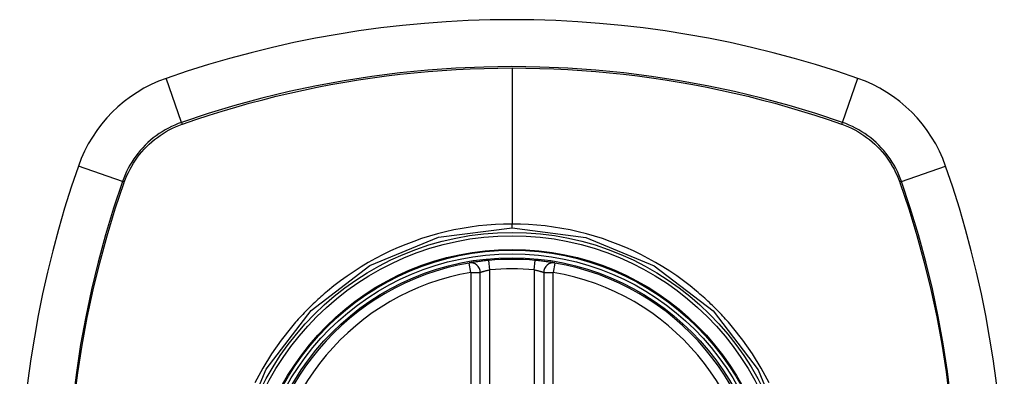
# Model space of a CAD drawing. Header units: inches. Extents: x 14 to 456, y 41 to 215.
# Tile 249 of 256: x 218.881 to 220.101, y 144.616 to 145.059. Entities that reach past the tile are written whole.
import ezdxf

# ---------------------------------------------------------------- set-up
doc = ezdxf.new("R2010")
doc.units = ezdxf.units.IN
doc.header["$MEASUREMENT"] = 0
doc.layers.add('Visible Edges(ANSI)', color=7, linetype='Continuous', lineweight=25)
doc.layers.add('Visible Tangent Edges(ANSI)', color=7, linetype='Continuous', lineweight=25)

msp = doc.modelspace()

# ---------------------------------------------------------------- linework, layer by layer
at = {"layer": 'Visible Edges(ANSI)'}
for p, q in [((219.4518, 144.1517), (219.4518, 144.7453)), ((219.5305, 144.7453), (219.5305, 144.1517))]:
    msp.add_line(p, q, dxfattribs=at)
at = {"layer": 'Visible Edges(ANSI)', "flags": 128}
for points in [[(219.4625, 144.7602), (219.4609, 144.76), (219.4593, 144.7599), (219.4577, 144.7597), (219.4562, 144.7595), (219.4546, 144.7594), (219.4531, 144.7592), (219.4517, 144.759), (219.4503, 144.7588), (219.4489, 144.7586), (219.4476, 144.7585), (219.4463, 144.7583), (219.4452, 144.7581), (219.4441, 144.7579), (219.4431, 144.7578), (219.4421, 144.7576), (219.4413, 144.7575), (219.4405, 144.7574), (219.4398, 144.7573), (219.4393, 144.7572), (219.4388, 144.7571), (219.4384, 144.757), (219.4382, 144.757), (219.438, 144.757), (219.438, 144.7569)], [(219.5443, 144.7569), (219.5443, 144.757), (219.5441, 144.757), (219.5439, 144.757), (219.5435, 144.7571), (219.543, 144.7572), (219.5425, 144.7573), (219.5418, 144.7574), (219.541, 144.7575), (219.5402, 144.7576), (219.5392, 144.7578), (219.5382, 144.7579), (219.5371, 144.7581), (219.5359, 144.7583), (219.5347, 144.7585), (219.5334, 144.7586), (219.532, 144.7588), (219.5306, 144.759), (219.5291, 144.7592), (219.5276, 144.7594), (219.5261, 144.7595), (219.5246, 144.7597), (219.523, 144.7599), (219.5214, 144.76), (219.5198, 144.7602)]]:
    msp.add_lwpolyline(points, dxfattribs=at)
at = {"layer": 'Visible Edges(ANSI)'}
for radius in [0.3199, 0.315]:
    msp.add_circle((219.4912, 144.4485), radius, dxfattribs=at)
for centre, radius, start, end in [((219.4912, 143.7595), 1.2992, 70.7337, 109.2663), ((219.1209, 144.8187), 0.1772, 109.2663, 160.7337), ((219.8614, 144.8187), 0.1772, 19.2663, 70.7337), ((220.1801, 144.4485), 1.2992, 160.7337, 199.2663), ((218.8022, 144.4485), 1.2992, 340.7337, 19.2663), ((219.4912, 144.4485), 0.313, 84.7499, 95.2501), ((219.4912, 144.4485), 0.313, 99.784, 260.216), ((219.44, 144.7453), 0.0118, 0, 99.784), ((219.5423, 144.7453), 0.0118, 80.216, 180), ((219.4912, 144.4485), 0.313, 279.784, 80.216)]:
    msp.add_arc(centre, radius, start, end, dxfattribs=at)
at = {"layer": 'Visible Tangent Edges(ANSI)'}
for p, q in [((219.4912, 144.9989), (219.4912, 144.8053)), ((219.0816, 144.9313), (219.0625, 144.986)), ((219.9007, 144.9313), (219.9198, 144.986)), ((219.0824, 144.9291), (219.0828, 144.9292)), ((219.8995, 144.9292), (219.9, 144.9291)), ((219.0083, 144.8581), (218.9537, 144.8772)), ((219.974, 144.8581), (220.0286, 144.8772)), ((219.0104, 144.8568), (219.0106, 144.8573)), ((219.9717, 144.8573), (219.9719, 144.8568)), ((219.4912, 144.8007), (219.4912, 144.8053)), ((219.44, 144.7453), (219.438, 144.7569)), ((219.4636, 144.7484), (219.4625, 144.7602)), ((219.4636, 144.1486), (219.4636, 144.7484)), ((219.5187, 144.7484), (219.5198, 144.7602)), ((219.5187, 144.7484), (219.5187, 144.1486)), ((219.5443, 144.7569), (219.5423, 144.7453)), ((219.44, 144.7453), (219.4518, 144.7453)), ((219.44, 144.7453), (219.44, 144.1517)), ((219.5305, 144.7453), (219.5423, 144.7453)), ((219.5423, 144.1517), (219.5423, 144.7453))]:
    msp.add_line(p, q, dxfattribs=at)
at = {"layer": 'Visible Tangent Edges(ANSI)', "flags": 128}
for points in [[(219.9007, 144.9313), (219.8678, 144.9423), (219.8346, 144.9523), (219.801, 144.9614), (219.7671, 144.9696), (219.733, 144.9768), (219.6987, 144.9831), (219.6642, 144.9884), (219.6296, 144.9928), (219.5949, 144.9962), (219.5602, 144.9986), (219.5255, 145), (219.4908, 145.0005), (219.4561, 145), (219.4214, 144.9985), (219.3867, 144.9961), (219.3521, 144.9927), (219.3176, 144.9884), (219.2831, 144.983), (219.2489, 144.9768), (219.2149, 144.9695), (219.1811, 144.9614), (219.1476, 144.9523), (219.1145, 144.9423), (219.0816, 144.9313)], [(219.0828, 144.9292), (219.0992, 144.9348), (219.1156, 144.9402), (219.1321, 144.9454), (219.1487, 144.9503), (219.1653, 144.955), (219.1821, 144.9594), (219.1989, 144.9637), (219.2158, 144.9677), (219.2327, 144.9714), (219.2497, 144.9749), (219.2668, 144.9782), (219.2839, 144.9813), (219.301, 144.9841), (219.3182, 144.9866), (219.3354, 144.989), (219.3527, 144.991), (219.37, 144.9929), (219.3873, 144.9945), (219.4046, 144.9958), (219.4219, 144.9969), (219.4392, 144.9978), (219.4565, 144.9984), (219.4738, 144.9987), (219.4912, 144.9989)], [(219.4912, 144.9989), (219.5084, 144.9987), (219.5257, 144.9984), (219.543, 144.9978), (219.5603, 144.9969), (219.5776, 144.9958), (219.5949, 144.9945), (219.6122, 144.9929), (219.6295, 144.9911), (219.6467, 144.989), (219.664, 144.9867), (219.6812, 144.9841), (219.6983, 144.9813), (219.7154, 144.9783), (219.7325, 144.975), (219.7495, 144.9714), (219.7665, 144.9677), (219.7834, 144.9637), (219.8002, 144.9595), (219.8169, 144.955), (219.8336, 144.9503), (219.8502, 144.9454), (219.8667, 144.9402), (219.8831, 144.9349), (219.8995, 144.9292)], [(219.0816, 144.9313), (219.0774, 144.9298), (219.0732, 144.9281), (219.0692, 144.9263), (219.0652, 144.9243), (219.0613, 144.9221), (219.0574, 144.9198), (219.0537, 144.9174), (219.0501, 144.9148), (219.0465, 144.9121), (219.0431, 144.9092), (219.0397, 144.9063), (219.0365, 144.9032), (219.0334, 144.8999), (219.0304, 144.8966), (219.0276, 144.8932), (219.0249, 144.8896), (219.0223, 144.886), (219.0199, 144.8822), (219.0176, 144.8784), (219.0154, 144.8745), (219.0134, 144.8705), (219.0116, 144.8664), (219.0099, 144.8623), (219.0083, 144.8581)], [(219.974, 144.8581), (219.9724, 144.8623), (219.9708, 144.8664), (219.9689, 144.8705), (219.9669, 144.8745), (219.9648, 144.8784), (219.9625, 144.8822), (219.96, 144.886), (219.9574, 144.8896), (219.9547, 144.8932), (219.9519, 144.8966), (219.9489, 144.8999), (219.9458, 144.9032), (219.9426, 144.9063), (219.9393, 144.9092), (219.9358, 144.9121), (219.9323, 144.9148), (219.9286, 144.9174), (219.9249, 144.9198), (219.921, 144.9221), (219.9171, 144.9242), (219.9131, 144.9262), (219.9091, 144.9281), (219.9049, 144.9298), (219.9007, 144.9313)], [(219.0106, 144.8573), (219.0121, 144.8614), (219.0138, 144.8654), (219.0157, 144.8694), (219.0177, 144.8733), (219.0198, 144.8771), (219.0221, 144.8809), (219.0245, 144.8845), (219.027, 144.8881), (219.0296, 144.8915), (219.0324, 144.8949), (219.0353, 144.8981), (219.0384, 144.9013), (219.0415, 144.9043), (219.0448, 144.9072), (219.0481, 144.91), (219.0516, 144.9127), (219.0552, 144.9152), (219.0588, 144.9176), (219.0625, 144.9199), (219.0664, 144.922), (219.0703, 144.924), (219.0742, 144.9258), (219.0783, 144.9275), (219.0824, 144.9291)], [(219.9, 144.9291), (219.9041, 144.9275), (219.9081, 144.9258), (219.9121, 144.924), (219.916, 144.922), (219.9198, 144.9199), (219.9235, 144.9176), (219.9272, 144.9152), (219.9307, 144.9127), (219.9342, 144.91), (219.9375, 144.9072), (219.9408, 144.9043), (219.9439, 144.9013), (219.947, 144.8981), (219.9499, 144.8949), (219.9527, 144.8915), (219.9553, 144.8881), (219.9579, 144.8845), (219.9603, 144.8809), (219.9625, 144.8771), (219.9647, 144.8733), (219.9666, 144.8694), (219.9685, 144.8654), (219.9702, 144.8614), (219.9717, 144.8573)], [(219.0083, 144.8581), (218.9974, 144.8251), (218.9873, 144.7918), (218.9782, 144.7582), (218.97, 144.7243), (218.9628, 144.6902), (218.9565, 144.6558), (218.9512, 144.6213), (218.9468, 144.5866)], [(220.0353, 144.5879), (220.031, 144.6224), (220.0257, 144.6567), (220.0194, 144.6908), (220.0122, 144.7248), (220.004, 144.7585), (219.9949, 144.792), (219.9849, 144.8252), (219.974, 144.8581)], [(218.9486, 144.5863), (218.9529, 144.6208), (218.9583, 144.6552), (218.9646, 144.6895), (218.9719, 144.7235), (218.9802, 144.7573), (218.9893, 144.7908), (218.9994, 144.824), (219.0104, 144.8568)], [(219.9719, 144.8568), (219.9829, 144.8241), (219.9929, 144.791), (220.0021, 144.7576), (220.0103, 144.724), (220.0176, 144.6902), (220.0239, 144.6561), (220.0292, 144.622), (220.0336, 144.5876)], [(219.151, 144.5402), (219.1863, 144.6253), (219.2423, 144.6981), (219.3151, 144.7538), (219.4, 144.7888), (219.4912, 144.8007)], [(219.4912, 144.8053), (219.4808, 144.8052), (219.4705, 144.8047), (219.4601, 144.8039), (219.4498, 144.8029), (219.4395, 144.8015), (219.4293, 144.7999), (219.4191, 144.7979), (219.4089, 144.7957), (219.3989, 144.7931), (219.389, 144.7903), (219.3791, 144.7872), (219.3693, 144.7838), (219.3597, 144.7801), (219.3501, 144.7761), (219.3406, 144.7719), (219.3313, 144.7674), (219.3221, 144.7626), (219.313, 144.7575), (219.3041, 144.7522), (219.2954, 144.7466), (219.2869, 144.7408), (219.2785, 144.7348), (219.2703, 144.7285), (219.2623, 144.722)], [(219.72, 144.722), (219.712, 144.7285), (219.7038, 144.7348), (219.6954, 144.7409), (219.6868, 144.7467), (219.678, 144.7523), (219.6691, 144.7576), (219.66, 144.7627), (219.6509, 144.7675), (219.6416, 144.772), (219.6321, 144.7762), (219.6226, 144.7801), (219.6129, 144.7838), (219.6032, 144.7872), (219.5933, 144.7903), (219.5834, 144.7932), (219.5733, 144.7957), (219.5632, 144.7979), (219.553, 144.7999), (219.5427, 144.8016), (219.5324, 144.8029), (219.5221, 144.804), (219.5118, 144.8047), (219.5015, 144.8052), (219.4912, 144.8053)], [(219.4912, 144.8007), (219.5825, 144.7887), (219.6675, 144.7536), (219.7407, 144.6975), (219.7964, 144.6246), (219.8315, 144.5395)], [(219.4518, 144.7453), (219.4518, 144.7453), (219.4519, 144.7453), (219.452, 144.7454), (219.4522, 144.7454), (219.4524, 144.7455), (219.4527, 144.7456), (219.453, 144.7457), (219.4534, 144.7458), (219.4538, 144.746), (219.4542, 144.7461), (219.4547, 144.7463), (219.4553, 144.7464), (219.4558, 144.7466), (219.4564, 144.7468), (219.457, 144.7469), (219.4577, 144.7471), (219.4584, 144.7473), (219.4591, 144.7475), (219.4598, 144.7476), (219.4605, 144.7478), (219.4613, 144.748), (219.4621, 144.7481), (219.4628, 144.7483), (219.4636, 144.7484)], [(219.5187, 144.7484), (219.5195, 144.7483), (219.5202, 144.7481), (219.521, 144.748), (219.5218, 144.7478), (219.5225, 144.7476), (219.5232, 144.7475), (219.5239, 144.7473), (219.5246, 144.7471), (219.5253, 144.7469), (219.5259, 144.7468), (219.5265, 144.7466), (219.527, 144.7464), (219.5276, 144.7463), (219.5281, 144.7461), (219.5285, 144.746), (219.5289, 144.7458), (219.5293, 144.7457), (219.5296, 144.7456), (219.5299, 144.7455), (219.5301, 144.7454), (219.5303, 144.7454), (219.5304, 144.7453), (219.5305, 144.7453), (219.5305, 144.7453)], [(219.2623, 144.722), (219.2603, 144.7203), (219.2583, 144.7186), (219.2563, 144.7168), (219.2543, 144.7151), (219.2524, 144.7133), (219.2504, 144.7116), (219.2485, 144.7098), (219.2466, 144.708), (219.2447, 144.7062), (219.2428, 144.7043), (219.2409, 144.7025), (219.239, 144.7007), (219.2372, 144.6988), (219.2353, 144.6969), (219.2335, 144.695), (219.2317, 144.6931), (219.2299, 144.6912), (219.2281, 144.6893), (219.2263, 144.6873), (219.2246, 144.6853), (219.2228, 144.6834), (219.2211, 144.6814), (219.2194, 144.6794), (219.2177, 144.6774)], [(219.7646, 144.6774), (219.7629, 144.6794), (219.7612, 144.6814), (219.7595, 144.6834), (219.7578, 144.6853), (219.756, 144.6873), (219.7542, 144.6892), (219.7524, 144.6912), (219.7507, 144.6931), (219.7488, 144.695), (219.747, 144.6969), (219.7452, 144.6987), (219.7433, 144.7006), (219.7415, 144.7025), (219.7396, 144.7043), (219.7377, 144.7061), (219.7358, 144.7079), (219.7339, 144.7097), (219.7319, 144.7115), (219.73, 144.7133), (219.728, 144.7151), (219.726, 144.7168), (219.7241, 144.7185), (219.722, 144.7203), (219.72, 144.722)], [(219.2177, 144.6774), (219.2049, 144.6612), (219.193, 144.6443), (219.1822, 144.6267), (219.1723, 144.6084)], [(219.81, 144.6085), (219.8001, 144.6267), (219.7892, 144.6443), (219.7774, 144.6612), (219.7646, 144.6774)]]:
    msp.add_lwpolyline(points, dxfattribs=at)
at = {"layer": 'Visible Tangent Edges(ANSI)'}
for radius in [0.3464, 0.3422, 0.3254, 0.3242]:
    msp.add_circle((219.4912, 144.4485), radius, dxfattribs=at)
for start, end in [(84.7499, 95.2501), (99.784, 260.216), (279.784, 80.216)]:
    msp.add_arc((219.4912, 144.4485), 0.3012, start, end, dxfattribs=at)
for centre, major_axis, start_param, end_param in [((219.0832, 144.9267), (0.00321, -0.00931), 4.18856, 4.452267), ((219.8991, 144.9267), (-0.00321, -0.00931), 1.830918, 2.094625), ((219.013, 144.8565), (0.00931, -0.00321), 1.830918, 2.094625), ((219.9693, 144.8565), (-0.00931, -0.00321), 4.18856, 4.452267)]:
    msp.add_ellipse(centre, major_axis=major_axis, ratio=0.002592, start_param=start_param, end_param=end_param, dxfattribs=at)

doc.saveas('drawing.dxf')
